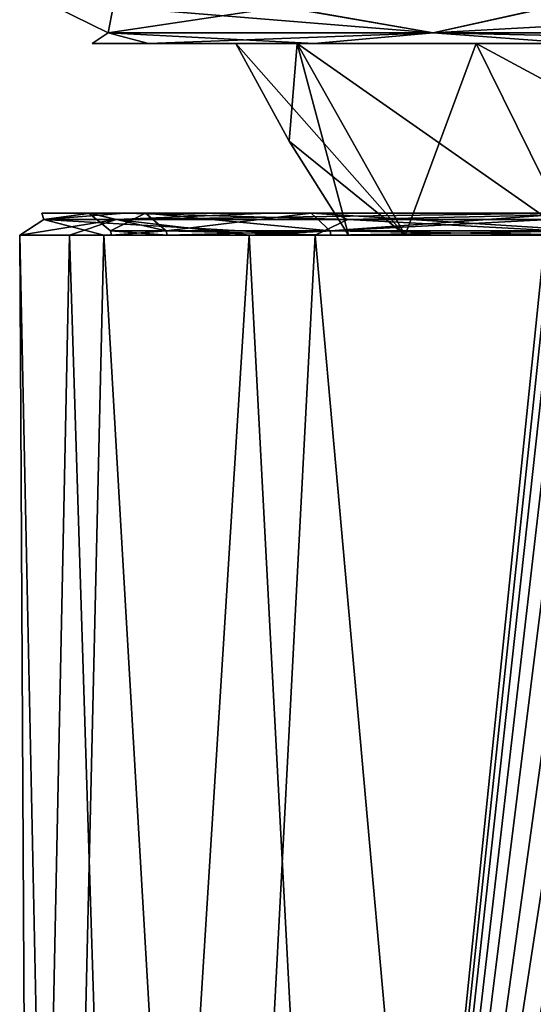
# Model space of a CAD drawing. Header units: metres. Extents: x -34 to 134, y -238 to 3.
# Tile 6 of 18: x 76.52 to 83.49, y -45.14 to -31.78. Entities that reach past the tile are written whole.
import ezdxf

# ---------------------------------------------------------------- set-up
doc = ezdxf.new("R2010")
doc.units = ezdxf.units.M
doc.layers.add('solid_509518_A225', color=7, linetype='CONTINUOUS')

msp = doc.modelspace()

# ---------------------------------------------------------------- linework, layer by layer
at = {"layer": 'solid_509518_A225'}
for points in [[(77.785027, -31.603882, 5.955536), (77.001236, -31.60405, 0.002709), (77.720741, -31.957458, 5.088102)], [(77.001236, -31.60405, 0.002709), (77.720596, -31.957731, -5.082686), (77.720741, -31.957458, 5.088102)], [(77.001236, -31.60405, 0.002709), (77.784859, -31.6042, -5.95014), (77.720596, -31.957731, -5.082686)], [(77.784859, -31.6042, -5.95014), (80.082489, -31.604322, -11.497334), (77.720596, -31.957731, -5.082686)], [(80.082489, -31.604322, -11.497334), (82.133408, -31.957926, -14.246311), (77.720596, -31.957731, -5.082686)], [(77.785027, -31.603882, 5.955536), (77.720741, -31.957458, 5.088102), (82.133812, -31.957163, 14.251603)], [(80.082809, -31.603706, 11.502666), (77.785027, -31.603882, 5.955536), (82.133812, -31.957163, 14.251603)], [(80.082489, -31.604322, -11.497334), (83.737549, -31.604406, -16.260841), (82.133408, -31.957926, -14.246311)], [(83.738007, -31.603537, 16.266069), (80.082809, -31.603706, 11.502666), (82.133812, -31.957163, 14.251603)], [(83.737549, -31.604406, -16.260841), (88.500954, -31.60445, -19.916037), (82.133408, -31.957926, -14.246311)], [(88.500954, -31.60445, -19.916037), (90.085167, -31.958004, -20.587807), (82.133408, -31.957926, -14.246311)], [(83.738007, -31.603537, 16.266069), (82.133812, -31.957163, 14.251603), (90.085747, -31.956902, 20.592875)], [(77.720741, -31.957458, 5.088102), (77.501244, -32.104042, 0.002715), (78.26799, -32.103878, 5.826135)], [(77.720741, -31.957458, 5.088102), (77.720596, -31.957731, -5.082686), (77.501244, -32.104042, 0.002715)], [(77.720596, -31.957731, -5.082686), (78.26783, -32.104191, -5.820726), (77.501244, -32.104042, 0.002715)], [(77.720596, -31.957731, -5.082686), (82.133408, -31.957926, -14.246311), (78.26783, -32.104191, -5.820726)], [(82.133812, -31.957163, 14.251603), (77.720741, -31.957458, 5.088102), (80.515831, -32.103706, 11.252677)], [(77.720741, -31.957458, 5.088102), (78.26799, -32.103878, 5.826135), (80.515831, -32.103706, 11.252677)], [(82.133408, -31.957926, -14.246311), (80.515511, -32.104309, -11.247332), (78.26783, -32.104191, -5.820726)], [(82.133408, -31.957926, -14.246311), (84.091118, -32.104393, -15.907285), (80.515511, -32.104309, -11.247332)], [(82.133812, -31.957163, 14.251603), (80.515831, -32.103706, 11.252677), (84.091568, -32.103542, 15.912529)], [(82.133408, -31.957926, -14.246311), (90.085167, -31.958004, -20.587807), (84.091118, -32.104393, -15.907285)], [(90.085747, -31.956902, 20.592875), (82.133812, -31.957163, 14.251603), (88.751518, -32.103394, 19.488132)], [(82.133812, -31.957163, 14.251603), (84.091568, -32.103542, 15.912529), (88.751518, -32.103394, 19.488132)], [(80.285484, -32.103855, 5.791767), (78.26799, -32.103878, 5.826135), (77.501244, -32.104042, 0.002715)], [(79.453056, -32.104023, 0.002688), (80.285484, -32.103855, 5.791767), (77.501244, -32.104042, 0.002715)], [(79.453056, -32.104023, 0.002688), (77.501244, -32.104042, 0.002715), (78.26783, -32.104191, -5.820726)], [(80.285324, -32.104168, -5.786416), (79.453056, -32.104023, 0.002688), (78.26783, -32.104191, -5.820726)], [(82.714851, -32.104282, -11.106544), (80.285324, -32.104168, -5.786416), (78.26783, -32.104191, -5.820726)], [(82.714851, -32.104282, -11.106544), (78.26783, -32.104191, -5.820726), (80.515511, -32.104309, -11.247332)], [(82.715164, -32.103687, 11.111827), (80.515831, -32.103706, 11.252677), (78.26799, -32.103878, 5.826135)], [(80.285484, -32.103855, 5.791767), (82.715164, -32.103687, 11.111827), (78.26799, -32.103878, 5.826135)], [(81.753105, -34.704922, 5.360891), (80.285484, -32.103855, 5.791767), (79.453056, -32.104023, 0.002688)], [(80.175148, -33.429661, 0.002713), (79.453056, -32.104023, 0.002688), (80.285324, -32.104168, -5.786416)], [(81.753105, -34.704922, 5.360891), (79.453056, -32.104023, 0.002688), (80.175148, -33.429661, 0.002713)], [(80.982643, -34.705074, 0.002736), (80.175148, -33.429661, 0.002713), (80.285324, -32.104168, -5.786416)], [(81.75296, -34.705208, -5.355442), (80.285324, -32.104168, -5.786416), (82.714851, -32.104282, -11.106544)], [(81.75296, -34.705208, -5.355442), (80.982643, -34.705074, 0.002736), (80.285324, -32.104168, -5.786416)], [(84.00193, -34.704765, 10.284939), (82.715164, -32.103687, 11.111827), (80.285484, -32.103855, 5.791767)], [(81.753105, -34.704922, 5.360891), (84.00193, -34.704765, 10.284939), (80.285484, -32.103855, 5.791767)], [(86.544823, -32.104355, -15.526692), (82.714851, -32.104282, -11.106544), (80.515511, -32.104309, -11.247332)], [(86.544823, -32.104355, -15.526692), (80.515511, -32.104309, -11.247332), (84.091118, -32.104393, -15.907285)], [(86.545258, -32.103523, 15.531867), (84.091568, -32.103542, 15.912529), (80.515831, -32.103706, 11.252677)], [(82.715164, -32.103687, 11.111827), (86.545258, -32.103523, 15.531867), (80.515831, -32.103706, 11.252677)], [(84.00164, -34.705315, -10.279552), (81.75296, -34.705208, -5.355442), (82.714851, -32.104282, -11.106544)], [(84.00164, -34.705315, -10.279552), (82.714851, -32.104282, -11.106544), (86.544823, -32.104355, -15.526692)], [(87.546921, -34.704617, 14.375961), (86.545258, -32.103523, 15.531867), (82.715164, -32.103687, 11.111827)], [(84.00193, -34.704765, 10.284939), (87.546921, -34.704617, 14.375961), (82.715164, -32.103687, 11.111827)], [(81.753105, -34.704922, 5.360891), (80.175148, -33.429661, 0.002713), (80.982643, -34.705074, 0.002736)], [(77.456154, -34.404045, 0.001863), (76.817314, -34.40403, 0.835099), (77.943855, -34.403847, 7.189091)], [(76.844261, -34.492207, 3.443751), (77.943855, -34.403847, 7.189091), (76.817314, -34.40403, 0.835099)], [(77.456154, -34.404045, 0.001863), (77.484634, -34.404194, -5.583388), (76.817314, -34.40403, 0.835099)], [(76.844261, -34.492207, 3.443751), (76.817314, -34.40403, 0.835099), (77.484634, -34.404194, -5.583388)], [(76.844261, -34.492207, 3.443751), (80.974182, -34.491886, 13.642131), (77.943855, -34.403847, 7.189091)], [(77.829262, -34.492489, -7.514942), (76.844261, -34.492207, 3.443751), (77.484634, -34.404194, -5.583388)], [(78.224442, -34.403881, 5.836958), (77.456154, -34.404045, 0.001863), (77.943855, -34.403847, 7.189091)], [(78.224442, -34.403881, 5.836958), (77.750137, -34.64423, 0.001866), (77.456154, -34.404045, 0.001863)], [(77.456154, -34.404045, 0.001863), (77.750137, -34.64423, 0.001866), (78.508247, -34.644375, -5.757162)], [(77.456154, -34.404045, 0.001863), (78.508247, -34.644375, -5.757162), (78.224281, -34.40419, -5.833253)], [(77.456154, -34.404045, 0.001863), (78.224281, -34.40419, -5.833253), (77.484634, -34.404194, -5.583388)], [(78.224281, -34.40419, -5.833253), (79.894165, -34.404327, -11.569742), (77.484634, -34.404194, -5.583388)], [(77.829262, -34.492489, -7.514942), (77.484634, -34.404194, -5.583388), (79.894165, -34.404327, -11.569742)], [(78.224442, -34.403881, 5.836958), (78.508408, -34.644066, 5.760872), (77.750137, -34.64423, 0.001866)], [(77.829262, -34.492489, -7.514942), (79.894165, -34.404327, -11.569742), (83.859467, -34.404415, -16.660765)], [(83.711601, -34.492668, -16.813395), (77.829262, -34.492489, -7.514942), (83.859467, -34.404415, -16.660765)], [(78.224442, -34.403881, 5.836958), (77.943855, -34.403847, 7.189091), (80.777069, -34.40366, 12.986948)], [(80.974182, -34.491886, 13.642131), (80.777069, -34.40366, 12.986948), (77.943855, -34.403847, 7.189091)], [(78.224281, -34.40419, -5.833253), (78.508247, -34.644375, -5.757162), (80.731064, -34.644493, -11.123743)], [(78.224281, -34.40419, -5.833253), (80.731064, -34.644493, -11.123743), (80.476471, -34.404312, -11.270739)], [(78.224281, -34.40419, -5.833253), (80.476471, -34.404312, -11.270739), (79.894165, -34.404327, -11.569742)], [(80.476791, -34.403709, 11.27438), (78.224442, -34.403881, 5.836958), (80.777069, -34.40366, 12.986948)], [(80.476791, -34.403709, 11.27438), (78.508408, -34.644066, 5.760872), (78.224442, -34.403881, 5.836958)], [(80.476791, -34.403709, 11.27438), (80.731377, -34.643898, 11.12739), (78.508408, -34.644066, 5.760872)], [(80.476471, -34.404312, -11.270739), (83.859467, -34.404415, -16.660765), (79.894165, -34.404327, -11.569742)], [(80.476471, -34.404312, -11.270739), (80.731064, -34.644493, -11.123743), (84.26712, -34.644577, -15.732153)], [(80.476471, -34.404312, -11.270739), (84.26712, -34.644577, -15.732153), (84.059242, -34.404396, -15.940033)], [(80.476471, -34.404312, -11.270739), (84.059242, -34.404396, -15.940033), (83.859467, -34.404415, -16.660765)], [(84.059692, -34.403542, 15.943574), (80.731377, -34.643898, 11.12739), (80.476791, -34.403709, 11.27438)], [(84.059692, -34.403542, 15.943574), (80.476791, -34.403709, 11.27438), (80.777069, -34.40366, 12.986948)], [(84.059692, -34.403542, 15.943574), (84.267563, -34.643734, 15.735701), (80.731377, -34.643898, 11.12739)], [(84.059692, -34.403542, 15.943574), (80.777069, -34.40366, 12.986948), (85.097755, -34.403481, 17.780064)], [(80.974182, -34.491886, 13.642131), (85.097755, -34.403481, 17.780064), (80.777069, -34.40366, 12.986948)], [(80.974182, -34.491886, 13.642131), (89.306793, -34.4916, 20.827583), (85.097755, -34.403481, 17.780064)], [(76.844261, -34.492207, 3.443751), (76.517517, -34.705105, 0.845894), (77.658623, -34.704918, 7.28205)], [(77.829262, -34.492489, -7.514942), (76.517517, -34.705105, 0.845894), (76.844261, -34.492207, 3.443751)], [(77.829262, -34.492489, -7.514942), (77.193459, -34.705269, -5.655593), (76.517517, -34.705105, 0.845894)], [(76.844261, -34.492207, 3.443751), (80.528481, -34.704727, 13.154881), (80.974182, -34.491886, 13.642131)], [(76.844261, -34.492207, 3.443751), (77.658623, -34.704918, 7.28205), (80.528481, -34.704727, 13.154881)], [(77.829262, -34.492489, -7.514942), (79.634148, -34.705402, -11.719359), (77.193459, -34.705269, -5.655593)], [(83.711601, -34.492668, -16.813395), (79.634148, -34.705402, -11.719359), (77.829262, -34.492489, -7.514942)], [(83.711601, -34.492668, -16.813395), (83.650726, -34.705498, -16.876226), (79.634148, -34.705402, -11.719359)], [(80.974182, -34.491886, 13.642131), (80.528481, -34.704727, 13.154881), (84.905037, -34.704548, 18.009977)], [(80.974182, -34.491886, 13.642131), (84.905037, -34.704548, 18.009977), (89.306793, -34.4916, 20.827583)], [(77.658623, -34.704918, 7.28205), (76.517517, -34.705105, 0.845894), (77.05793, -60.537457, 4.63492)], [(76.517517, -34.705105, 0.845894), (76.660835, -60.537632, -1.753432), (77.05793, -60.537457, 4.63492)], [(76.517517, -34.705105, 0.845894), (77.193459, -34.705269, -5.655593), (76.660835, -60.537632, -1.753432)], [(77.193459, -34.705269, -5.655593), (78.009109, -60.537785, -8.010498), (76.660835, -60.537632, -1.753432)], [(77.658623, -34.704918, 7.28205), (77.05793, -60.537457, 4.63492), (79.1707, -60.53727, 10.67685)], [(77.193459, -34.705269, -5.655593), (79.634148, -34.705402, -11.719359), (78.009109, -60.537785, -8.010498)], [(80.528481, -34.704727, 13.154881), (77.658623, -34.704918, 7.28205), (79.1707, -60.53727, 10.67685)], [(77.750137, -34.64423, 0.001866), (78.508408, -34.644066, 5.760872), (77.762527, -34.705112, 0.001867)], [(77.750137, -34.64423, 0.001866), (77.762527, -34.705112, 0.001867), (78.52021, -34.705257, -5.753954)], [(78.508247, -34.644375, -5.757162), (77.750137, -34.64423, 0.001866), (78.52021, -34.705257, -5.753954)], [(78.508408, -34.644066, 5.760872), (78.52037, -34.704948, 5.757668), (77.762527, -34.705112, 0.001867)], [(78.52021, -34.705257, -5.753954), (77.762527, -34.705112, 0.001867), (78.52037, -34.704948, 5.757668)], [(79.634148, -34.705402, -11.719359), (81.001938, -60.537899, -13.668388), (78.009109, -60.537785, -8.010498)], [(78.508247, -34.644375, -5.757162), (78.52021, -34.705257, -5.753954), (80.741791, -34.705376, -11.117548)], [(80.731064, -34.644493, -11.123743), (78.508247, -34.644375, -5.757162), (80.741791, -34.705376, -11.117548)], [(78.508408, -34.644066, 5.760872), (80.731377, -34.643898, 11.12739), (78.52037, -34.704948, 5.757668)], [(78.52021, -34.705257, -5.753954), (78.52037, -34.704948, 5.757668), (80.742111, -34.704781, 11.121199)], [(80.741791, -34.705376, -11.117548), (78.52021, -34.705257, -5.753954), (80.742111, -34.704781, 11.121199)], [(80.731377, -34.643898, 11.12739), (80.742111, -34.704781, 11.121199), (78.52037, -34.704948, 5.757668)], [(80.528481, -34.704727, 13.154881), (79.1707, -60.53727, 10.67685), (82.841164, -60.537086, 15.920557)], [(79.634148, -34.705402, -11.719359), (83.650726, -34.705498, -16.876226), (81.001938, -60.537899, -13.668388)], [(84.905037, -34.704548, 18.009977), (80.528481, -34.704727, 13.154881), (82.841164, -60.537086, 15.920557)], [(80.731064, -34.644493, -11.123743), (80.741791, -34.705376, -11.117548), (84.275879, -34.70546, -15.723392)], [(84.26712, -34.644577, -15.732153), (80.731064, -34.644493, -11.123743), (84.275879, -34.70546, -15.723392)], [(80.731377, -34.643898, 11.12739), (84.267563, -34.643734, 15.735701), (80.742111, -34.704781, 11.121199)], [(80.741791, -34.705376, -11.117548), (80.742111, -34.704781, 11.121199), (80.982643, -34.705074, 0.002736)], [(80.741791, -34.705376, -11.117548), (80.982643, -34.705074, 0.002736), (81.75296, -34.705208, -5.355442)], [(80.741791, -34.705376, -11.117548), (81.75296, -34.705208, -5.355442), (84.00164, -34.705315, -10.279552)], [(84.275879, -34.70546, -15.723392), (80.741791, -34.705376, -11.117548), (84.00164, -34.705315, -10.279552)], [(84.267563, -34.643734, 15.735701), (84.276321, -34.704617, 15.726944), (80.742111, -34.704781, 11.121199)], [(80.742111, -34.704781, 11.121199), (84.276321, -34.704617, 15.726944), (81.753105, -34.704922, 5.360891)], [(80.742111, -34.704781, 11.121199), (81.753105, -34.704922, 5.360891), (80.982643, -34.705074, 0.002736)], [(81.001938, -60.537899, -13.668388), (83.650726, -34.705498, -16.876226), (83.702858, -35.001492, -16.925093)], [(84.276321, -34.704617, 15.726944), (84.00193, -34.704765, 10.284939), (81.753105, -34.704922, 5.360891)], [(84.905037, -34.704548, 18.009977), (82.841164, -60.537086, 15.920557), (87.794838, -60.536922, 19.973925)], [(81.001938, -60.537899, -13.668388), (83.702858, -35.001492, -16.925093), (83.765396, -35.357346, -16.983316)], [(81.001938, -60.537899, -13.668388), (83.765396, -35.357346, -16.983316), (83.85807, -35.888138, -17.068792)], [(81.001938, -60.537899, -13.668388), (83.85807, -35.888138, -17.068792), (83.984169, -36.616158, -17.18358)], [(81.001938, -60.537899, -13.668388), (83.984169, -36.616158, -17.18358), (84.16909, -37.687317, -17.348875)], [(81.001938, -60.537899, -13.668388), (84.16909, -37.687317, -17.348875), (84.350311, -38.728977, -17.507494)], [(81.001938, -60.537899, -13.668388), (84.350311, -38.728977, -17.507494), (84.526291, -39.732513, -17.658419)], [(81.001938, -60.537899, -13.668388), (84.526291, -39.732513, -17.658419), (84.692574, -40.678452, -17.798264)], [(81.001938, -60.537899, -13.668388), (84.692574, -40.678452, -17.798264), (84.854492, -41.600811, -17.931902)], [(81.001938, -60.537899, -13.668388), (84.854492, -41.600811, -17.931902), (85.062126, -42.78479, -18.09971)], [(81.001938, -60.537899, -13.668388), (85.062126, -42.78479, -18.09971), (85.314529, -44.227924, -18.298435)], [(81.001938, -60.537899, -13.668388), (85.314529, -44.227924, -18.298435), (85.415512, -60.537971, -18.304018)]]:
    msp.add_3dface(points, dxfattribs=at)

doc.saveas('drawing.dxf')
